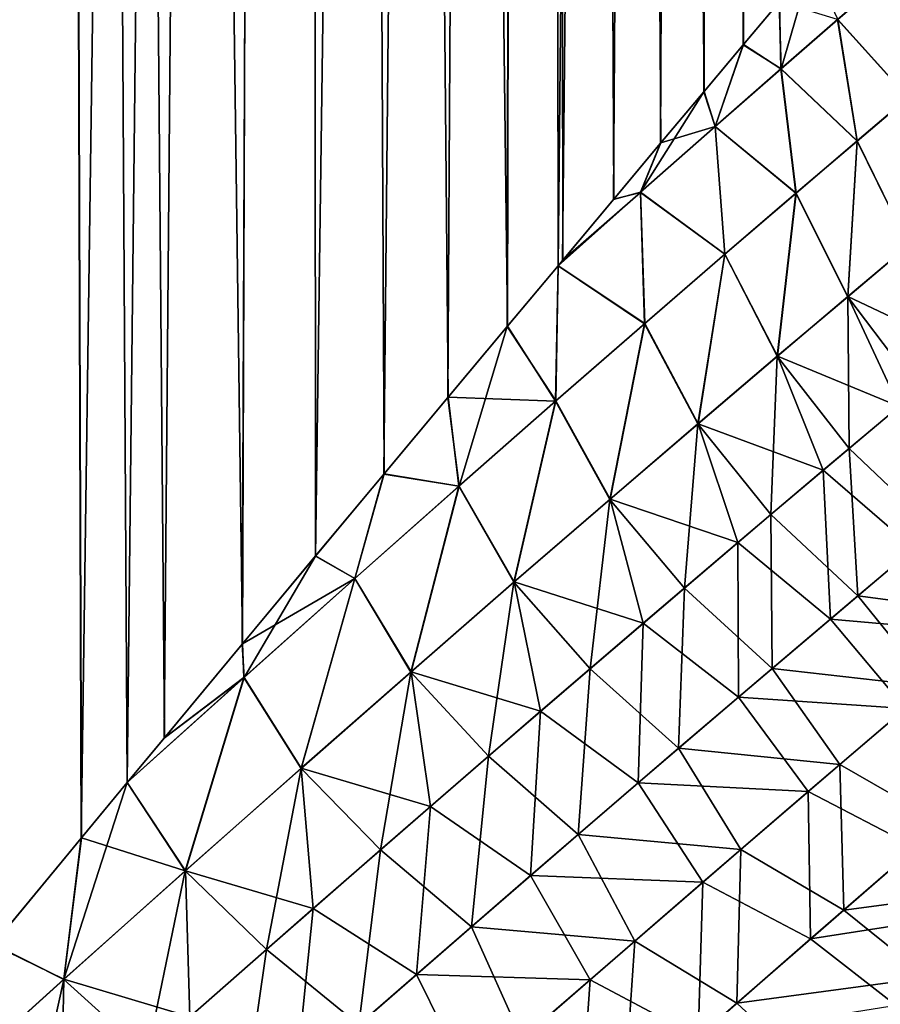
# Model space of a CAD drawing. Header units: millimetres. Extents: x -25 to 64, y -3 to 358.
# Tile 93 of 256: x 12.03 to 14.89, y 122.32 to 125.58. Entities that reach past the tile are written whole.
import ezdxf

# ---------------------------------------------------------------- set-up
doc = ezdxf.new("R2010")
doc.units = ezdxf.units.MM
doc.header["$LTSCALE"] = 52.148148
for name, color, linetype in [('94', 7, 'CONTINUOUS'), ('95', 7, 'CONTINUOUS'), ('98', 7, 'CONTINUOUS'), ('99', 7, 'CONTINUOUS')]:
    doc.layers.add(name, color=color, linetype=linetype)

msp = doc.modelspace()

# ---------------------------------------------------------------- linework, layer by layer
at = {"layer": '94', "color": 7, "linetype": 'CONTINUOUS', "true_color": 0xaaaaaa}
for points in [[(10.9986, 177, -10.4189), (12.0611, 177, -9.1681), (11.3095, 121.7425, -10.0806), (10.9986, 177, -10.4189)], [(11.3095, 121.7425, -10.0806), (12.0611, 177, -9.1681), (11.636, 122.1397, -9.7019), (11.3095, 121.7425, -10.0806)], [(11.636, 122.1397, -9.7019), (12.0611, 177, -9.1681), (11.9452, 122.5146, -9.3186), (11.636, 122.1397, -9.7019)], [(11.9452, 122.5146, -9.3186), (12.0611, 177, -9.1681), (12.2372, 122.8676, -8.9316), (11.9452, 122.5146, -9.3186)], [(12.0611, 177, -9.1681), (12.9811, 177, -7.8111), (12.2372, 122.8676, -8.9316), (12.0611, 177, -9.1681)], [(12.2372, 122.8676, -8.9316), (12.9811, 177, -7.8111), (12.3899, 123.0519, -8.7186), (12.2372, 122.8676, -8.9316)], [(12.3899, 123.0519, -8.7186), (12.9811, 177, -7.8111), (12.5123, 123.1995, -8.5419), (12.3899, 123.0519, -8.7186)], [(12.5123, 123.1995, -8.5419), (12.9811, 177, -7.8111), (12.771, 123.5108, -8.1502), (12.5123, 123.1995, -8.5419)], [(12.771, 123.5108, -8.1502), (12.9811, 177, -7.8111), (13.0135, 123.8022, -7.757), (12.771, 123.5108, -8.1502)], [(12.9811, 177, -7.8111), (13.7499, 177, -6.361), (13.0135, 123.8022, -7.757), (12.9811, 177, -7.8111)], [(13.0135, 123.8022, -7.757), (13.7499, 177, -6.361), (13.2405, 124.0744, -7.3628), (13.0135, 123.8022, -7.757)], [(13.2405, 124.0744, -7.3628), (13.7499, 177, -6.361), (13.4525, 124.3282, -6.9681), (13.2405, 124.0744, -7.3628)], [(13.4525, 124.3282, -6.9681), (13.7499, 177, -6.361), (13.6497, 124.5641, -6.5732), (13.4525, 124.3282, -6.9681)], [(13.6497, 124.5641, -6.5732), (13.7499, 177, -6.361), (13.8181, 124.7652, -6.2116), (13.6497, 124.5641, -6.5732)], [(13.7499, 177, -6.361), (14.3568, 177, -4.8377), (13.8181, 124.7652, -6.2116), (13.7499, 177, -6.361)], [(13.8181, 124.7652, -6.2116), (14.3568, 177, -4.8377), (13.8327, 124.7827, -6.1788), (13.8181, 124.7652, -6.2116)], [(13.8327, 124.7827, -6.1788), (14.3568, 177, -4.8377), (14.002, 124.9848, -5.785), (13.8327, 124.7827, -6.1788)], [(14.002, 124.9848, -5.785), (14.3568, 177, -4.8377), (14.158, 125.1707, -5.3921), (14.002, 124.9848, -5.785)], [(14.158, 125.1707, -5.3921), (14.3568, 177, -4.8377), (14.3011, 125.3412, -5.0002), (14.158, 125.1707, -5.3921)], [(14.3011, 125.3412, -5.0002), (14.3568, 177, -4.8377), (14.4318, 125.4968, -4.6092), (14.3011, 125.3412, -5.0002)], [(14.3568, 177, -4.8377), (14.7959, 177, -3.2565), (14.4318, 125.4968, -4.6092), (14.3568, 177, -4.8377)], [(14.4318, 125.4968, -4.6092), (14.7959, 177, -3.2565), (14.5506, 125.6382, -4.2192), (14.4318, 125.4968, -4.6092)]]:
    msp.add_3dface(points, dxfattribs=at)
at = {"layer": '95', "color": 7, "linetype": 'CONTINUOUS', "true_color": 0xaaaaaa}
for points in [[(12.0611, 177, 9.1681), (10.9986, 177, 10.4189), (11.9465, 122.5162, 9.3169), (12.0611, 177, 9.1681)], [(12.2383, 122.869, 8.9301), (12.0611, 177, 9.1681), (11.9465, 122.5162, 9.3169), (12.2383, 122.869, 8.9301)], [(12.9811, 177, 7.8111), (12.0611, 177, 9.1681), (12.7718, 123.5119, 8.1488), (12.9811, 177, 7.8111)], [(12.7718, 123.5119, 8.1488), (12.0611, 177, 9.1681), (12.5133, 123.2007, 8.5405), (12.7718, 123.5119, 8.1488)], [(12.5133, 123.2007, 8.5405), (12.0611, 177, 9.1681), (12.3898, 123.0519, 8.7186), (12.5133, 123.2007, 8.5405)], [(12.3898, 123.0519, 8.7186), (12.0611, 177, 9.1681), (12.2383, 122.869, 8.9301), (12.3898, 123.0519, 8.7186)], [(13.0144, 123.8032, 7.7556), (12.9811, 177, 7.8111), (12.7718, 123.5119, 8.1488), (13.0144, 123.8032, 7.7556)], [(13.7499, 177, 6.361), (12.9811, 177, 7.8111), (13.6505, 124.5651, 6.5715), (13.7499, 177, 6.361)], [(13.6505, 124.5651, 6.5715), (12.9811, 177, 7.8111), (13.4533, 124.3292, 6.9665), (13.6505, 124.5651, 6.5715)], [(13.4533, 124.3292, 6.9665), (12.9811, 177, 7.8111), (13.2413, 124.0754, 7.3613), (13.4533, 124.3292, 6.9665)], [(13.2413, 124.0754, 7.3613), (12.9811, 177, 7.8111), (13.0144, 123.8032, 7.7556), (13.2413, 124.0754, 7.3613)], [(13.8181, 124.7652, 6.2115), (13.7499, 177, 6.361), (13.6505, 124.5651, 6.5715), (13.8181, 124.7652, 6.2115)], [(14.3568, 177, 4.8377), (13.7499, 177, 6.361), (14.3021, 125.3424, 4.9973), (14.3568, 177, 4.8377)], [(14.3021, 125.3424, 4.9973), (13.7499, 177, 6.361), (14.159, 125.1719, 5.3894), (14.3021, 125.3424, 4.9973)], [(14.159, 125.1719, 5.3894), (13.7499, 177, 6.361), (14.003, 124.9858, 5.7827), (14.159, 125.1719, 5.3894)], [(14.003, 124.9858, 5.7827), (13.7499, 177, 6.361), (13.8336, 124.7838, 6.1768), (14.003, 124.9858, 5.7827)], [(13.8336, 124.7838, 6.1768), (13.7499, 177, 6.361), (13.8181, 124.7652, 6.2115), (13.8336, 124.7838, 6.1768)], [(14.4328, 125.498, 4.6062), (14.3568, 177, 4.8377), (14.3021, 125.3424, 4.9973), (14.4328, 125.498, 4.6062)], [(14.5515, 125.6392, 4.2161), (14.3568, 177, 4.8377), (14.4328, 125.498, 4.6062), (14.5515, 125.6392, 4.2161)]]:
    msp.add_3dface(points, dxfattribs=at)
at = {"layer": '98', "color": 7, "linetype": 'CONTINUOUS', "true_color": 0xaaaaaa}
for points in [[(14.5506, 125.6382, -4.2192), (14.6579, 125.7657, -3.8299), (14.557, 125.4174, -4.2316), (14.5506, 125.6382, -4.2192)], [(14.557, 125.4174, -4.2316), (14.6579, 125.7657, -3.8299), (14.745, 125.581, -3.5454), (14.557, 125.4174, -4.2316)], [(14.745, 125.581, -3.5454), (14.9012, 125.7162, -2.849), (14.9789, 125.3221, -2.8984), (14.745, 125.581, -3.5454)], [(14.4318, 125.4968, -4.6092), (14.5506, 125.6382, -4.2192), (14.557, 125.4174, -4.2316), (14.4318, 125.4968, -4.6092)], [(14.557, 125.4174, -4.2316), (14.745, 125.581, -3.5454), (14.81, 125.1788, -3.6053), (14.557, 125.4174, -4.2316)], [(14.81, 125.1788, -3.6053), (14.745, 125.581, -3.5454), (14.9789, 125.3221, -2.8984), (14.81, 125.1788, -3.6053)], [(14.3011, 125.3412, -5.0002), (14.4318, 125.4968, -4.6092), (14.3387, 125.2261, -4.9057), (14.3011, 125.3412, -5.0002)], [(14.3387, 125.2261, -4.9057), (14.4318, 125.4968, -4.6092), (14.557, 125.4174, -4.2316), (14.3387, 125.2261, -4.9057)], [(14.3387, 125.2261, -4.9057), (14.557, 125.4174, -4.2316), (14.6068, 125.0056, -4.3008), (14.3387, 125.2261, -4.9057)], [(14.6068, 125.0056, -4.3008), (14.557, 125.4174, -4.2316), (14.81, 125.1788, -3.6053), (14.6068, 125.0056, -4.3008)], [(14.158, 125.1707, -5.3921), (14.3011, 125.3412, -5.0002), (14.0917, 125.0083, -5.5664), (14.158, 125.1707, -5.3921)], [(14.0917, 125.0083, -5.5664), (14.3011, 125.3412, -5.0002), (14.3387, 125.2261, -4.9057), (14.0917, 125.0083, -5.5664)], [(14.81, 125.1788, -3.6053), (14.9789, 125.3221, -2.8984), (14.9801, 124.8322, -3.5201), (14.81, 125.1788, -3.6053)], [(14.0917, 125.0083, -5.5664), (14.3387, 125.2261, -4.9057), (14.3712, 124.8033, -4.9831), (14.0917, 125.0083, -5.5664)], [(14.3712, 124.8033, -4.9831), (14.3387, 125.2261, -4.9057), (14.6068, 125.0056, -4.3008), (14.3712, 124.8033, -4.9831)], [(14.002, 124.9848, -5.785), (14.158, 125.1707, -5.3921), (14.0917, 125.0083, -5.5664), (14.002, 124.9848, -5.785)], [(14.6068, 125.0056, -4.3008), (14.81, 125.1788, -3.6053), (14.7788, 124.663, -4.1987), (14.6068, 125.0056, -4.3008)], [(14.7788, 124.663, -4.1987), (14.81, 125.1788, -3.6053), (14.9801, 124.8322, -3.5201), (14.7788, 124.663, -4.1987)], [(13.8181, 124.7652, -6.2116), (14.002, 124.9848, -5.785), (14.0917, 125.0083, -5.5664), (13.8181, 124.7652, -6.2116)], [(13.8181, 124.7652, -6.2116), (14.0917, 125.0083, -5.5664), (14.1052, 124.5733, -5.6504), (13.8181, 124.7652, -6.2116)], [(14.1052, 124.5733, -5.6504), (14.0917, 125.0083, -5.5664), (14.3712, 124.8033, -4.9831), (14.1052, 124.5733, -5.6504)], [(14.3712, 124.8033, -4.9831), (14.6068, 125.0056, -4.3008), (14.5454, 124.4658, -4.8642), (14.3712, 124.8033, -4.9831)], [(14.5454, 124.4658, -4.8642), (14.6068, 125.0056, -4.3008), (14.7788, 124.663, -4.1987), (14.5454, 124.4658, -4.8642)], [(13.8181, 124.7652, -6.2116), (13.8327, 124.7827, -6.1788), (14.002, 124.9848, -5.785), (13.8181, 124.7652, -6.2116)], [(14.7788, 124.663, -4.1987), (14.9801, 124.8322, -3.5201), (15.1659, 124.4801, -3.6086), (14.7788, 124.663, -4.1987)], [(14.1052, 124.5733, -5.6504), (14.3712, 124.8033, -4.9831), (14.2819, 124.2415, -5.5149), (14.1052, 124.5733, -5.6504)], [(14.2819, 124.2415, -5.5149), (14.3712, 124.8033, -4.9831), (14.5454, 124.4658, -4.8642), (14.2819, 124.2415, -5.5149)], [(13.6497, 124.5641, -6.5732), (13.8181, 124.7652, -6.2116), (13.8107, 124.3167, -6.3014), (13.6497, 124.5641, -6.5732)], [(13.8107, 124.3167, -6.3014), (13.8181, 124.7652, -6.2116), (14.1052, 124.5733, -5.6504), (13.8107, 124.3167, -6.3014)], [(14.5454, 124.4658, -4.8642), (14.7788, 124.663, -4.1987), (14.9485, 124.2984, -4.3008), (14.5454, 124.4658, -4.8642)], [(14.9485, 124.2984, -4.3008), (14.7788, 124.663, -4.1987), (15.1659, 124.4801, -3.6086), (14.9485, 124.2984, -4.3008)], [(13.4525, 124.3282, -6.9681), (13.6497, 124.5641, -6.5732), (13.4899, 124.0348, -6.9347), (13.4525, 124.3282, -6.9681)], [(13.4899, 124.0348, -6.9347), (13.6497, 124.5641, -6.5732), (13.8107, 124.3167, -6.3014), (13.4899, 124.0348, -6.9347)], [(13.8107, 124.3167, -6.3014), (14.1052, 124.5733, -5.6504), (13.9903, 123.9915, -6.1494), (13.8107, 124.3167, -6.3014)], [(13.9903, 123.9915, -6.1494), (14.1052, 124.5733, -5.6504), (14.2819, 124.2415, -5.5149), (13.9903, 123.9915, -6.1494)], [(14.2819, 124.2415, -5.5149), (14.5454, 124.4658, -4.8642), (14.6969, 124.087, -4.978), (14.2819, 124.2415, -5.5149)], [(14.6969, 124.087, -4.978), (14.5454, 124.4658, -4.8642), (14.9485, 124.2984, -4.3008), (14.6969, 124.087, -4.978)], [(13.2405, 124.0744, -7.3628), (13.4525, 124.3282, -6.9681), (13.4899, 124.0348, -6.9347), (13.2405, 124.0744, -7.3628)], [(13.4899, 124.0348, -6.9347), (13.8107, 124.3167, -6.3014), (13.6726, 123.717, -6.7666), (13.4899, 124.0348, -6.9347)], [(13.6726, 123.717, -6.7666), (13.8107, 124.3167, -6.3014), (13.9903, 123.9915, -6.1494), (13.6726, 123.717, -6.7666)], [(14.6969, 124.087, -4.978), (14.9485, 124.2984, -4.3008), (14.9978, 123.8278, -4.8687), (14.6969, 124.087, -4.978)], [(13.9903, 123.9915, -6.1494), (14.2819, 124.2415, -5.5149), (14.4134, 123.8472, -5.6384), (13.9903, 123.9915, -6.1494)], [(14.4134, 123.8472, -5.6384), (14.2819, 124.2415, -5.5149), (14.6969, 124.087, -4.978), (14.4134, 123.8472, -5.6384)], [(13.0135, 123.8022, -7.757), (13.2405, 124.0744, -7.3628), (13.1446, 123.7289, -7.5494), (13.0135, 123.8022, -7.757)], [(13.1446, 123.7289, -7.5494), (13.2405, 124.0744, -7.3628), (13.4899, 124.0348, -6.9347), (13.1446, 123.7289, -7.5494)], [(14.4134, 123.8472, -5.6384), (14.6969, 124.087, -4.978), (14.7211, 123.5941, -5.5134), (14.4134, 123.8472, -5.6384)], [(14.7211, 123.5941, -5.5134), (14.6969, 124.087, -4.978), (14.9978, 123.8278, -4.8687), (14.7211, 123.5941, -5.5134)], [(13.1446, 123.7289, -7.5494), (13.4899, 124.0348, -6.9347), (13.3308, 123.4193, -7.3655), (13.1446, 123.7289, -7.5494)], [(13.3308, 123.4193, -7.3655), (13.4899, 124.0348, -6.9347), (13.6726, 123.717, -6.7666), (13.3308, 123.4193, -7.3655)], [(13.6726, 123.717, -6.7666), (13.9903, 123.9915, -6.1494), (14.1004, 123.5806, -6.2806), (13.6726, 123.717, -6.7666)], [(14.1004, 123.5806, -6.2806), (13.9903, 123.9915, -6.1494), (14.4134, 123.8472, -5.6384), (14.1004, 123.5806, -6.2806)], [(14.1004, 123.5806, -6.2806), (14.4134, 123.8472, -5.6384), (14.4156, 123.3346, -6.1398), (14.1004, 123.5806, -6.2806)], [(14.4156, 123.3346, -6.1398), (14.4134, 123.8472, -5.6384), (14.7211, 123.5941, -5.5134), (14.4156, 123.3346, -6.1398)], [(14.7211, 123.5941, -5.5134), (14.9978, 123.8278, -4.8687), (15.2614, 123.546, -4.9866), (14.7211, 123.5941, -5.5134)], [(12.771, 123.5108, -8.1502), (13.0135, 123.8022, -7.757), (12.777, 123.4004, -8.1447), (12.771, 123.5108, -8.1502)], [(12.777, 123.4004, -8.1447), (13.0135, 123.8022, -7.757), (13.1446, 123.7289, -7.5494), (12.777, 123.4004, -8.1447)], [(12.777, 123.4004, -8.1447), (13.1446, 123.7289, -7.5494), (12.9669, 123.0999, -7.9453), (12.777, 123.4004, -8.1447)], [(12.9669, 123.0999, -7.9453), (13.1446, 123.7289, -7.5494), (13.3308, 123.4193, -7.3655), (12.9669, 123.0999, -7.9453)], [(13.3308, 123.4193, -7.3655), (13.6726, 123.717, -6.7666), (13.7601, 123.2886, -6.9035), (13.3308, 123.4193, -7.3655)], [(13.7601, 123.2886, -6.9035), (13.6726, 123.717, -6.7666), (14.1004, 123.5806, -6.2806), (13.7601, 123.2886, -6.9035)], [(14.4156, 123.3346, -6.1398), (14.7211, 123.5941, -5.5134), (14.9693, 123.2975, -5.6407), (14.4156, 123.3346, -6.1398)], [(14.9693, 123.2975, -5.6407), (14.7211, 123.5941, -5.5134), (15.2614, 123.546, -4.9866), (14.9693, 123.2975, -5.6407)], [(13.7601, 123.2886, -6.9035), (14.1004, 123.5806, -6.2806), (14.0835, 123.0507, -6.7471), (13.7601, 123.2886, -6.9035)], [(14.0835, 123.0507, -6.7471), (14.1004, 123.5806, -6.2806), (14.4156, 123.3346, -6.1398), (14.0835, 123.0507, -6.7471)], [(12.5123, 123.1995, -8.5419), (12.771, 123.5108, -8.1502), (12.777, 123.4004, -8.1447), (12.5123, 123.1995, -8.5419)], [(12.9669, 123.0999, -7.9453), (13.3308, 123.4193, -7.3655), (13.3948, 122.9728, -7.506), (12.9669, 123.0999, -7.9453)], [(13.3948, 122.9728, -7.506), (13.3308, 123.4193, -7.3655), (13.7601, 123.2886, -6.9035), (13.3948, 122.9728, -7.506)], [(12.3899, 123.0519, -8.7186), (12.5123, 123.1995, -8.5419), (12.777, 123.4004, -8.1447), (12.3899, 123.0519, -8.7186)], [(12.3899, 123.0519, -8.7186), (12.777, 123.4004, -8.1447), (12.5827, 122.7597, -8.5056), (12.3899, 123.0519, -8.7186)], [(12.5827, 122.7597, -8.5056), (12.777, 123.4004, -8.1447), (12.9669, 123.0999, -7.9453), (12.5827, 122.7597, -8.5056)], [(14.0835, 123.0507, -6.7471), (14.4156, 123.3346, -6.1398), (14.6475, 123.0222, -6.2746), (14.0835, 123.0507, -6.7471)], [(14.6475, 123.0222, -6.2746), (14.4156, 123.3346, -6.1398), (14.9693, 123.2975, -5.6407), (14.6475, 123.0222, -6.2746)], [(14.6475, 123.0222, -6.2746), (14.9693, 123.2975, -5.6407), (15.0035, 122.8364, -6.2728), (14.6475, 123.0222, -6.2746)], [(13.3948, 122.9728, -7.506), (13.7601, 123.2886, -6.9035), (13.727, 122.7439, -7.3344), (13.3948, 122.9728, -7.506)], [(13.727, 122.7439, -7.3344), (13.7601, 123.2886, -6.9035), (14.0835, 123.0507, -6.7471), (13.727, 122.7439, -7.3344)], [(12.5827, 122.7597, -8.5056), (12.9669, 123.0999, -7.9453), (13.0066, 122.6345, -8.0875), (12.5827, 122.7597, -8.5056)], [(13.0066, 122.6345, -8.0875), (12.9669, 123.0999, -7.9453), (13.3948, 122.9728, -7.506), (13.0066, 122.6345, -8.0875)], [(12.2372, 122.8676, -8.9316), (12.3899, 123.0519, -8.7186), (12.1802, 122.4002, -9.0459), (12.2372, 122.8676, -8.9316)], [(12.1802, 122.4002, -9.0459), (12.3899, 123.0519, -8.7186), (12.5827, 122.7597, -8.5056), (12.1802, 122.4002, -9.0459)], [(13.727, 122.7439, -7.3344), (14.0835, 123.0507, -6.7471), (14.2983, 122.7219, -6.8871), (13.727, 122.7439, -7.3344)], [(14.2983, 122.7219, -6.8871), (14.0835, 123.0507, -6.7471), (14.6475, 123.0222, -6.2746), (14.2983, 122.7219, -6.8871)], [(14.2983, 122.7219, -6.8871), (14.6475, 123.0222, -6.2746), (14.6552, 122.5337, -6.8808), (14.2983, 122.7219, -6.8871)], [(14.6552, 122.5337, -6.8808), (14.6475, 123.0222, -6.2746), (15.0035, 122.8364, -6.2728), (14.6552, 122.5337, -6.8808)], [(13.0066, 122.6345, -8.0875), (13.3948, 122.9728, -7.506), (13.3482, 122.4158, -7.9009), (13.0066, 122.6345, -8.0875)], [(13.3482, 122.4158, -7.9009), (13.3948, 122.9728, -7.506), (13.727, 122.7439, -7.3344), (13.3482, 122.4158, -7.9009)], [(11.9452, 122.5146, -9.3186), (12.2372, 122.8676, -8.9316), (12.1802, 122.4002, -9.0459), (11.9452, 122.5146, -9.3186)], [(15.3015, 122.6347, -6.4536), (14.6552, 122.5337, -6.8808), (15.0035, 122.8364, -6.2728), (15.3015, 122.6347, -6.4536)], [(12.1802, 122.4002, -9.0459), (12.5827, 122.7597, -8.5056), (12.5978, 122.2752, -8.6476), (12.1802, 122.4002, -9.0459)], [(12.5978, 122.2752, -8.6476), (12.5827, 122.7597, -8.5056), (13.0066, 122.6345, -8.0875), (12.5978, 122.2752, -8.6476)], [(13.3482, 122.4158, -7.9009), (13.727, 122.7439, -7.3344), (13.9242, 122.3985, -7.4774), (13.3482, 122.4158, -7.9009)], [(13.9242, 122.3985, -7.4774), (13.727, 122.7439, -7.3344), (14.2983, 122.7219, -6.8871), (13.9242, 122.3985, -7.4774)], [(13.9242, 122.3985, -7.4774), (14.2983, 122.7219, -6.8871), (14.2823, 122.2082, -7.4657), (13.9242, 122.3985, -7.4774)], [(14.2823, 122.2082, -7.4657), (14.2983, 122.7219, -6.8871), (14.6552, 122.5337, -6.8808), (14.2823, 122.2082, -7.4657)], [(12.5978, 122.2752, -8.6476), (13.0066, 122.6345, -8.0875), (12.9492, 122.0676, -8.4465), (12.5978, 122.2752, -8.6476)], [(12.9492, 122.0676, -8.4465), (13.0066, 122.6345, -8.0875), (13.3482, 122.4158, -7.9009), (12.9492, 122.0676, -8.4465)], [(15.3015, 122.6347, -6.4536), (14.9382, 122.3134, -7.0702), (14.6552, 122.5337, -6.8808), (15.3015, 122.6347, -6.4536)], [(11.7608, 122.0223, -9.5659), (11.9452, 122.5146, -9.3186), (12.1802, 122.4002, -9.0459), (11.7608, 122.0223, -9.5659)], [(14.9382, 122.3134, -7.0702), (14.2823, 122.2082, -7.4657), (14.6552, 122.5337, -6.8808), (14.9382, 122.3134, -7.0702)], [(12.9492, 122.0676, -8.4465), (13.3482, 122.4158, -7.9009), (13.5275, 122.0534, -8.0451), (12.9492, 122.0676, -8.4465)], [(13.5275, 122.0534, -8.0451), (13.3482, 122.4158, -7.9009), (13.9242, 122.3985, -7.4774), (13.5275, 122.0534, -8.0451)], [(11.7608, 122.0223, -9.5659), (12.1802, 122.4002, -9.0459), (12.1701, 121.8963, -9.1859), (11.7608, 122.0223, -9.5659)], [(12.1701, 121.8963, -9.1859), (12.1802, 122.4002, -9.0459), (12.5978, 122.2752, -8.6476), (12.1701, 121.8963, -9.1859)], [(13.5275, 122.0534, -8.0451), (13.9242, 122.3985, -7.4774), (13.8872, 121.8617, -8.0274), (13.5275, 122.0534, -8.0451)], [(13.8872, 121.8617, -8.0274), (13.9242, 122.3985, -7.4774), (14.2823, 122.2082, -7.4657), (13.8872, 121.8617, -8.0274)]]:
    msp.add_3dface(points, dxfattribs=at)
at = {"layer": '99', "color": 7, "linetype": 'CONTINUOUS', "true_color": 0xaaaaaa}
for points in [[(14.901, 125.716, 2.8496), (14.7448, 125.5808, 3.5461), (14.9786, 125.3218, 2.8999), (14.901, 125.716, 2.8496)], [(14.5515, 125.6392, 4.2161), (14.4328, 125.498, 4.6062), (14.5568, 125.4172, 4.2322), (14.5515, 125.6392, 4.2161)], [(14.7448, 125.5808, 3.5461), (14.5515, 125.6392, 4.2161), (14.5568, 125.4172, 4.2322), (14.7448, 125.5808, 3.5461)], [(14.7448, 125.5808, 3.5461), (14.5568, 125.4172, 4.2322), (14.8095, 125.1784, 3.607), (14.7448, 125.5808, 3.5461)], [(14.9786, 125.3218, 2.8999), (14.7448, 125.5808, 3.5461), (14.8095, 125.1784, 3.607), (14.9786, 125.3218, 2.8999)], [(14.4328, 125.498, 4.6062), (14.3021, 125.3424, 4.9973), (14.3385, 125.226, 4.9061), (14.4328, 125.498, 4.6062)], [(14.5568, 125.4172, 4.2322), (14.4328, 125.498, 4.6062), (14.3385, 125.226, 4.9061), (14.5568, 125.4172, 4.2322)], [(14.5568, 125.4172, 4.2322), (14.3385, 125.226, 4.9061), (14.6062, 125.0051, 4.3026), (14.5568, 125.4172, 4.2322)], [(14.8095, 125.1784, 3.607), (14.5568, 125.4172, 4.2322), (14.6062, 125.0051, 4.3026), (14.8095, 125.1784, 3.607)], [(14.3021, 125.3424, 4.9973), (14.159, 125.1719, 5.3894), (14.3385, 125.226, 4.9061), (14.3021, 125.3424, 4.9973)], [(14.9786, 125.3218, 2.8999), (14.8095, 125.1784, 3.607), (14.9795, 124.8316, 3.5223), (14.9786, 125.3218, 2.8999)], [(14.3385, 125.226, 4.9061), (14.159, 125.1719, 5.3894), (14.0916, 125.0082, 5.5665), (14.3385, 125.226, 4.9061)], [(14.3385, 125.226, 4.9061), (14.0916, 125.0082, 5.5665), (14.3705, 124.8028, 4.9848), (14.3385, 125.226, 4.9061)], [(14.6062, 125.0051, 4.3026), (14.3385, 125.226, 4.9061), (14.3705, 124.8028, 4.9848), (14.6062, 125.0051, 4.3026)], [(14.159, 125.1719, 5.3894), (14.003, 124.9858, 5.7827), (14.0916, 125.0082, 5.5665), (14.159, 125.1719, 5.3894)], [(14.8095, 125.1784, 3.607), (14.6062, 125.0051, 4.3026), (14.778, 124.6624, 4.2011), (14.8095, 125.1784, 3.607)], [(14.9795, 124.8316, 3.5223), (14.8095, 125.1784, 3.607), (14.778, 124.6624, 4.2011), (14.9795, 124.8316, 3.5223)], [(13.8336, 124.7838, 6.1768), (13.8181, 124.7652, 6.2115), (14.0916, 125.0082, 5.5665), (13.8336, 124.7838, 6.1768)], [(14.0916, 125.0082, 5.5665), (13.8181, 124.7652, 6.2115), (14.1045, 124.5726, 5.6521), (14.0916, 125.0082, 5.5665)], [(14.003, 124.9858, 5.7827), (13.8336, 124.7838, 6.1768), (14.0916, 125.0082, 5.5665), (14.003, 124.9858, 5.7827)], [(14.3705, 124.8028, 4.9848), (14.0916, 125.0082, 5.5665), (14.1045, 124.5726, 5.6521), (14.3705, 124.8028, 4.9848)], [(14.6062, 125.0051, 4.3026), (14.3705, 124.8028, 4.9848), (14.5445, 124.465, 4.8666), (14.6062, 125.0051, 4.3026)], [(14.778, 124.6624, 4.2011), (14.6062, 125.0051, 4.3026), (14.5445, 124.465, 4.8666), (14.778, 124.6624, 4.2011)], [(14.9795, 124.8316, 3.5223), (14.778, 124.6624, 4.2011), (15.0133, 124.3527, 4.1071), (14.9795, 124.8316, 3.5223)], [(14.3705, 124.8028, 4.9848), (14.1045, 124.5726, 5.6521), (14.2808, 124.2405, 5.5173), (14.3705, 124.8028, 4.9848)], [(14.5445, 124.465, 4.8666), (14.3705, 124.8028, 4.9848), (14.2808, 124.2405, 5.5173), (14.5445, 124.465, 4.8666)], [(13.8181, 124.7652, 6.2115), (13.6505, 124.5651, 6.5715), (13.81, 124.316, 6.303), (13.8181, 124.7652, 6.2115)], [(14.1045, 124.5726, 5.6521), (13.8181, 124.7652, 6.2115), (13.81, 124.316, 6.303), (14.1045, 124.5726, 5.6521)], [(14.778, 124.6624, 4.2011), (14.5445, 124.465, 4.8666), (14.7833, 124.1598, 4.7568), (14.778, 124.6624, 4.2011)], [(15.0133, 124.3527, 4.1071), (14.778, 124.6624, 4.2011), (14.7833, 124.1598, 4.7568), (15.0133, 124.3527, 4.1071)], [(13.6505, 124.5651, 6.5715), (13.4533, 124.3292, 6.9665), (13.81, 124.316, 6.303), (13.6505, 124.5651, 6.5715)], [(14.1045, 124.5726, 5.6521), (13.81, 124.316, 6.303), (13.9891, 123.9904, 6.1518), (14.1045, 124.5726, 5.6521)], [(14.2808, 124.2405, 5.5173), (14.1045, 124.5726, 5.6521), (13.9891, 123.9904, 6.1518), (14.2808, 124.2405, 5.5173)], [(14.5445, 124.465, 4.8666), (14.2808, 124.2405, 5.5173), (14.5238, 123.9408, 5.3917), (14.5445, 124.465, 4.8666)], [(14.7833, 124.1598, 4.7568), (14.5445, 124.465, 4.8666), (14.5238, 123.9408, 5.3917), (14.7833, 124.1598, 4.7568)], [(15.0133, 124.3527, 4.1071), (14.7833, 124.1598, 4.7568), (15.0686, 123.8874, 4.6882), (15.0133, 124.3527, 4.1071)], [(13.4533, 124.3292, 6.9665), (13.2413, 124.0754, 7.3613), (13.4892, 124.0342, 6.9359), (13.4533, 124.3292, 6.9665)], [(13.81, 124.316, 6.303), (13.4533, 124.3292, 6.9665), (13.4892, 124.0342, 6.9359), (13.81, 124.316, 6.303)], [(13.81, 124.316, 6.303), (13.4892, 124.0342, 6.9359), (13.6714, 123.716, 6.7687), (13.81, 124.316, 6.303)], [(13.9891, 123.9904, 6.1518), (13.81, 124.316, 6.303), (13.6714, 123.716, 6.7687), (13.9891, 123.9904, 6.1518)], [(14.2808, 124.2405, 5.5173), (13.9891, 123.9904, 6.1518), (14.2366, 123.6969, 6.0105), (14.2808, 124.2405, 5.5173)], [(14.5238, 123.9408, 5.3917), (14.2808, 124.2405, 5.5173), (14.2366, 123.6969, 6.0105), (14.5238, 123.9408, 5.3917)], [(14.7833, 124.1598, 4.7568), (14.5238, 123.9408, 5.3917), (14.8115, 123.6706, 5.312), (14.7833, 124.1598, 4.7568)], [(15.0686, 123.8874, 4.6882), (14.7833, 124.1598, 4.7568), (14.8115, 123.6706, 5.312), (15.0686, 123.8874, 4.6882)], [(13.2413, 124.0754, 7.3613), (13.0144, 123.8032, 7.7556), (13.1441, 123.7285, 7.5503), (13.2413, 124.0754, 7.3613)], [(13.4892, 124.0342, 6.9359), (13.2413, 124.0754, 7.3613), (13.1441, 123.7285, 7.5503), (13.4892, 124.0342, 6.9359)], [(13.4892, 124.0342, 6.9359), (13.1441, 123.7285, 7.5503), (13.3297, 123.4184, 7.3673), (13.4892, 124.0342, 6.9359)], [(13.6714, 123.716, 6.7687), (13.4892, 124.0342, 6.9359), (13.3297, 123.4184, 7.3673), (13.6714, 123.716, 6.7687)], [(13.9891, 123.9904, 6.1518), (13.6714, 123.716, 6.7687), (13.9239, 123.4295, 6.612), (13.9891, 123.9904, 6.1518)], [(14.2366, 123.6969, 6.0105), (13.9891, 123.9904, 6.1518), (13.9239, 123.4295, 6.612), (14.2366, 123.6969, 6.0105)], [(14.5238, 123.9408, 5.3917), (14.2366, 123.6969, 6.0105), (14.5272, 123.4296, 5.9196), (14.5238, 123.9408, 5.3917)], [(14.8115, 123.6706, 5.312), (14.5238, 123.9408, 5.3917), (14.5272, 123.4296, 5.9196), (14.8115, 123.6706, 5.312)], [(15.0686, 123.8874, 4.6882), (14.8115, 123.6706, 5.312), (15.3281, 123.6027, 4.8232), (15.0686, 123.8874, 4.6882)], [(13.0144, 123.8032, 7.7556), (12.7718, 123.5119, 8.1488), (13.1441, 123.7285, 7.5503), (13.0144, 123.8032, 7.7556)], [(13.1441, 123.7285, 7.5503), (12.7718, 123.5119, 8.1488), (12.7767, 123.4001, 8.1452), (13.1441, 123.7285, 7.5503)], [(13.1441, 123.7285, 7.5503), (12.7767, 123.4001, 8.1452), (12.9659, 123.0989, 7.9468), (13.1441, 123.7285, 7.5503)], [(13.3297, 123.4184, 7.3673), (13.1441, 123.7285, 7.5503), (12.9659, 123.0989, 7.9468), (13.3297, 123.4184, 7.3673)], [(13.6714, 123.716, 6.7687), (13.3297, 123.4184, 7.3673), (13.5877, 123.1399, 7.1953), (13.6714, 123.716, 6.7687)], [(13.9239, 123.4295, 6.612), (13.6714, 123.716, 6.7687), (13.5877, 123.1399, 7.1953), (13.9239, 123.4295, 6.612)], [(14.2366, 123.6969, 6.0105), (13.9239, 123.4295, 6.612), (14.2177, 123.1657, 6.5096), (14.2366, 123.6969, 6.0105)], [(14.5272, 123.4296, 5.9196), (14.2366, 123.6969, 6.0105), (14.2177, 123.1657, 6.5096), (14.5272, 123.4296, 5.9196)], [(14.8115, 123.6706, 5.312), (14.5272, 123.4296, 5.9196), (15.0544, 123.37, 5.4592), (14.8115, 123.6706, 5.312)], [(15.3281, 123.6027, 4.8232), (14.8115, 123.6706, 5.312), (15.0544, 123.37, 5.4592), (15.3281, 123.6027, 4.8232)], [(12.7718, 123.5119, 8.1488), (12.5133, 123.2007, 8.5405), (12.7767, 123.4001, 8.1452), (12.7718, 123.5119, 8.1488)], [(13.9239, 123.4295, 6.612), (13.5877, 123.1399, 7.1953), (13.885, 122.8802, 7.0812), (13.9239, 123.4295, 6.612)], [(14.2177, 123.1657, 6.5096), (13.9239, 123.4295, 6.612), (13.885, 122.8802, 7.0812), (14.2177, 123.1657, 6.5096)], [(14.5272, 123.4296, 5.9196), (14.2177, 123.1657, 6.5096), (14.7523, 123.112, 6.0765), (14.5272, 123.4296, 5.9196)], [(15.0544, 123.37, 5.4592), (14.5272, 123.4296, 5.9196), (14.7523, 123.112, 6.0765), (15.0544, 123.37, 5.4592)], [(12.5133, 123.2007, 8.5405), (12.3898, 123.0519, 8.7186), (12.7767, 123.4001, 8.1452), (12.5133, 123.2007, 8.5405)], [(12.7767, 123.4001, 8.1452), (12.3898, 123.0519, 8.7186), (12.5819, 122.759, 8.5067), (12.7767, 123.4001, 8.1452)], [(12.9659, 123.0989, 7.9468), (12.7767, 123.4001, 8.1452), (12.5819, 122.759, 8.5067), (12.9659, 123.0989, 7.9468)], [(13.3297, 123.4184, 7.3673), (12.9659, 123.0989, 7.9468), (13.2297, 122.8292, 7.7599), (13.3297, 123.4184, 7.3673)], [(13.5877, 123.1399, 7.1953), (13.3297, 123.4184, 7.3673), (13.2297, 122.8292, 7.7599), (13.5877, 123.1399, 7.1953)], [(15.0544, 123.37, 5.4592), (14.7523, 123.112, 6.0765), (15.0949, 122.9155, 6.1014), (15.0544, 123.37, 5.4592)], [(14.2177, 123.1657, 6.5096), (13.885, 122.8802, 7.0812), (14.4242, 122.8304, 6.674), (14.2177, 123.1657, 6.5096)], [(14.7523, 123.112, 6.0765), (14.2177, 123.1657, 6.5096), (14.4242, 122.8304, 6.674), (14.7523, 123.112, 6.0765)], [(13.5877, 123.1399, 7.1953), (13.2297, 122.8292, 7.7599), (13.531, 122.5744, 7.6341), (13.5877, 123.1399, 7.1953)], [(13.885, 122.8802, 7.0812), (13.5877, 123.1399, 7.1953), (13.531, 122.5744, 7.6341), (13.885, 122.8802, 7.0812)], [(12.9659, 123.0989, 7.9468), (12.5819, 122.759, 8.5067), (12.852, 122.4989, 8.3052), (12.9659, 123.0989, 7.9468)], [(13.2297, 122.8292, 7.7599), (12.9659, 123.0989, 7.9468), (12.852, 122.4989, 8.3052), (13.2297, 122.8292, 7.7599)], [(14.7523, 123.112, 6.0765), (14.4242, 122.8304, 6.674), (14.7649, 122.6291, 6.6966), (14.7523, 123.112, 6.0765)], [(15.0949, 122.9155, 6.1014), (14.7523, 123.112, 6.0765), (14.7649, 122.6291, 6.6966), (15.0949, 122.9155, 6.1014)], [(12.3898, 123.0519, 8.7186), (12.2383, 122.869, 8.9301), (12.5819, 122.759, 8.5067), (12.3898, 123.0519, 8.7186)], [(15.0949, 122.9155, 6.1014), (14.7649, 122.6291, 6.6966), (15.3886, 122.7115, 6.2948), (15.0949, 122.9155, 6.1014)], [(12.2383, 122.869, 8.9301), (11.9465, 122.5162, 9.3169), (12.1795, 122.3996, 9.0467), (12.2383, 122.869, 8.9301)], [(12.5819, 122.759, 8.5067), (12.2383, 122.869, 8.9301), (12.1795, 122.3996, 9.0467), (12.5819, 122.759, 8.5067)], [(13.885, 122.8802, 7.0812), (13.531, 122.5744, 7.6341), (14.0721, 122.5266, 7.2511), (13.885, 122.8802, 7.0812)], [(14.4242, 122.8304, 6.674), (13.885, 122.8802, 7.0812), (14.0721, 122.5266, 7.2511), (14.4242, 122.8304, 6.674)], [(13.2297, 122.8292, 7.7599), (12.852, 122.4989, 8.3052), (13.1575, 122.2496, 8.1676), (13.2297, 122.8292, 7.7599)], [(13.531, 122.5744, 7.6341), (13.2297, 122.8292, 7.7599), (13.1575, 122.2496, 8.1676), (13.531, 122.5744, 7.6341)], [(14.4242, 122.8304, 6.674), (14.0721, 122.5266, 7.2511), (14.4111, 122.3208, 7.2704), (14.4242, 122.8304, 6.674)], [(14.7649, 122.6291, 6.6966), (14.4242, 122.8304, 6.674), (14.4111, 122.3208, 7.2704), (14.7649, 122.6291, 6.6966)], [(12.5819, 122.759, 8.5067), (12.1795, 122.3996, 9.0467), (12.4561, 122.1501, 8.8309), (12.5819, 122.759, 8.5067)], [(12.852, 122.4989, 8.3052), (12.5819, 122.759, 8.5067), (12.4561, 122.1501, 8.8309), (12.852, 122.4989, 8.3052)], [(15.3886, 122.7115, 6.2948), (14.7649, 122.6291, 6.6966), (15.0425, 122.4058, 6.9001), (15.3886, 122.7115, 6.2948)], [(14.7649, 122.6291, 6.6966), (14.4111, 122.3208, 7.2704), (15.0425, 122.4058, 6.9001), (14.7649, 122.6291, 6.6966)], [(13.531, 122.5744, 7.6341), (13.1575, 122.2496, 8.1676), (13.6983, 122.2022, 7.8073), (13.531, 122.5744, 7.6341)], [(14.0721, 122.5266, 7.2511), (13.531, 122.5744, 7.6341), (13.6983, 122.2022, 7.8073), (14.0721, 122.5266, 7.2511)], [(12.1795, 122.3996, 9.0467), (11.9465, 122.5162, 9.3169), (11.7604, 122.0219, 9.5664), (12.1795, 122.3996, 9.0467)], [(14.0721, 122.5266, 7.2511), (13.6983, 122.2022, 7.8073), (14.0358, 121.9922, 7.8224), (14.0721, 122.5266, 7.2511)], [(14.4111, 122.3208, 7.2704), (14.0721, 122.5266, 7.2511), (14.0358, 121.9922, 7.8224), (14.4111, 122.3208, 7.2704)], [(12.852, 122.4989, 8.3052), (12.4561, 122.1501, 8.8309), (12.7662, 121.9071, 8.6816), (12.852, 122.4989, 8.3052)], [(13.1575, 122.2496, 8.1676), (12.852, 122.4989, 8.3052), (12.7662, 121.9071, 8.6816), (13.1575, 122.2496, 8.1676)], [(12.1795, 122.3996, 9.0467), (11.7604, 122.0219, 9.5664), (12.0438, 121.7837, 9.3368), (12.1795, 122.3996, 9.0467)], [(12.4561, 122.1501, 8.8309), (12.1795, 122.3996, 9.0467), (12.0438, 121.7837, 9.3368), (12.4561, 122.1501, 8.8309)], [(15.0425, 122.4058, 6.9001), (14.4111, 122.3208, 7.2704), (14.6723, 122.0778, 7.4816), (15.0425, 122.4058, 6.9001)], [(15.3478, 122.2555, 7.1033), (15.0425, 122.4058, 6.9001), (14.6723, 122.0778, 7.4816), (15.3478, 122.2555, 7.1033)], [(14.4111, 122.3208, 7.2704), (14.0358, 121.9922, 7.8224), (14.6723, 122.0778, 7.4816), (14.4111, 122.3208, 7.2704)]]:
    msp.add_3dface(points, dxfattribs=at)

doc.saveas('drawing.dxf')
